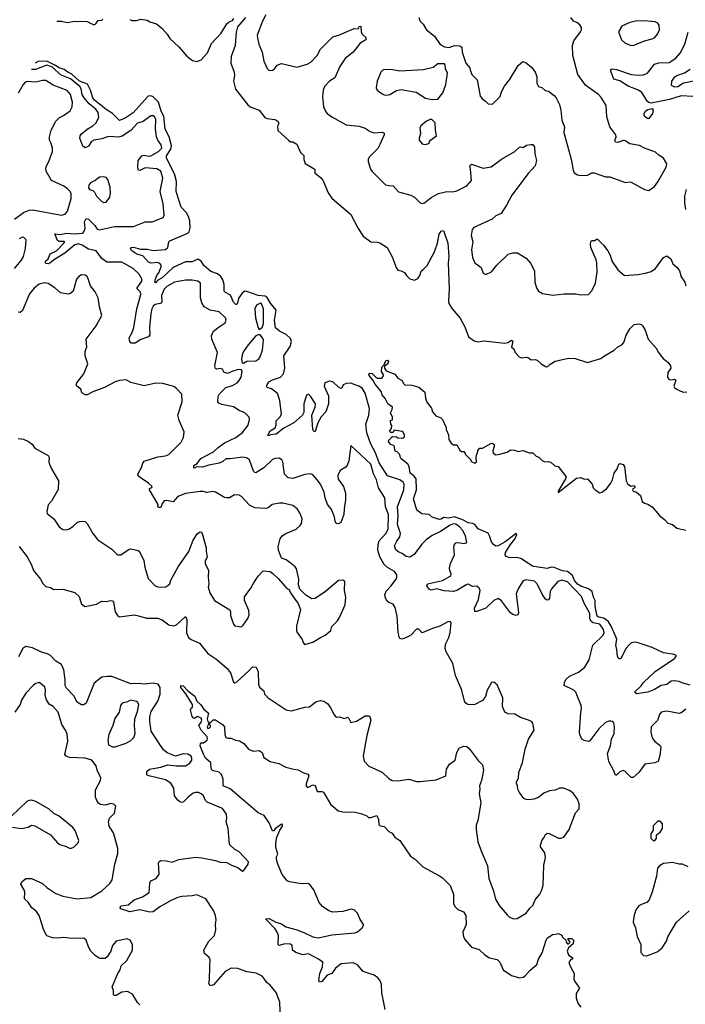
# Model space of a CAD drawing. Extents: x 2293878 to 2522763, y 823964 to 1006972.
# Tile 71 of 256: x 2304510 to 2310471, y 907350 to 916165. Entities that reach past the tile are written whole.
import ezdxf

# ---------------------------------------------------------------- set-up
doc = ezdxf.new("R2010")
doc.units = 0

msp = doc.modelspace()

# ---------------------------------------------------------------- linework, layer by layer
at = {"layer": '0CON20XD'}
for points in [[(2306531.4, 916185), (2306459.6, 916100.4), (2306447.2, 916052.8), (2306440, 915935), (2306404.4, 915834.4), (2306400.6, 915775), (2306430.9, 915695), (2306433.3, 915665), (2306424.5, 915614.5), (2306443.6, 915543.6), (2306552, 915402), (2306575.5, 915385.5), (2306655, 915353.8), (2306705, 915288.8), (2306725, 915280), (2306795, 915271.2), (2306822.5, 915255), (2306830, 915235), (2306818.3, 915211.7), (2306821.7, 915171.7), (2306915.9, 915085.9), (2306935, 915070), (2306955, 915072.5), (2306991.7, 915051.7), (2307023.8, 914975), (2307055, 914950), (2307053.9, 914913.9), (2307066.4, 914876.4), (2307152.5, 914825), (2307152.5, 914795), (2307205, 914751.2), (2307225, 914726.7), (2307273.6, 914613.6), (2307306.2, 914566.2), (2307475, 914421.2), (2307540, 914295), (2307586.4, 914226.4), (2307655, 914176.2), (2307715, 914173.3), (2307735, 914166.7), (2307800, 914125), (2307845, 914042.5), (2307880.8, 913945), (2307895, 913923.3), (2307927, 913917), (2307955, 913902.5), (2307973.6, 913873.6), (2308003.3, 913845), (2308045, 913832.5), (2308075, 913848.8), (2308094, 913875), (2308105, 913912.5), (2308122.7, 913927.3), (2308158.8, 913965), (2308225.7, 914085), (2308251.9, 914165), (2308266, 914245), (2308285, 914270), (2308306.1, 914276.1), (2308343.1, 914163.1), (2308354.4, 914045), (2308346.9, 913985), (2308356.2, 913755), (2308349.5, 913645), (2308353.3, 913625), (2308381.9, 913575), (2308455, 913492), (2308497.8, 913415), (2308530, 913325), (2308580.9, 913290.9), (2308615, 913282), (2308665, 913290), (2308855, 913268), (2308880, 913275), (2308915, 913295.8), (2308925.7, 913285.7), (2308913.8, 913233.8), (2308935, 913217.5), (2308947.5, 913185), (2308982.5, 913145), (2309005, 913136.7), (2309045, 913142), (2309067.1, 913137.1), (2309090.7, 913120.7), (2309125, 913123.3), (2309145, 913116.7), (2309180, 913085), (2309225, 913056.7), (2309240.7, 913059.3), (2309259.3, 913080.7), (2309305, 913106.7), (2309425, 913133.3), (2309485, 913132), (2309595, 913095.8), (2309715, 913130), (2309746.7, 913155), (2309834.1, 913205.9), (2309865, 913236.7), (2309902.5, 913255), (2309920, 913275), (2309940.5, 913339.5), (2309973.2, 913396.8), (2310013, 913437), (2310055, 913442.5), (2310075, 913436.7), (2310090.5, 913420.5), (2310111.2, 913385), (2310138.8, 913305), (2310212.3, 913222.3), (2310228.9, 913188.9), (2310272.5, 913132.5), (2310317.8, 913095), (2310337.8, 913065), (2310341.4, 913045), (2310313.1, 913005), (2310312.4, 912962.4), (2310325, 912944.4), (2310345, 912940.6), (2310375, 912946.2), (2310385, 912937.5), (2310368.8, 912885), (2310372.7, 912872.7), (2310389.5, 912859.5), (2310415, 912844), (2310455, 912831.2), (2310485, 912832.5)], [(2306715, 916207.1), (2306685, 916150), (2306638, 916025), (2306638.3, 916001.7), (2306653.1, 915945), (2306682.5, 915875), (2306695, 915792.5), (2306725, 915726.7), (2306745, 915710), (2306775, 915713.3), (2306792.5, 915725), (2306815, 915757.5), (2306855, 915773.3), (2306995, 915739.5), (2307085, 915765.5), (2307116.4, 915783.6), (2307174.3, 915845), (2307205, 915900), (2307315, 916012.2), (2307375, 916029.4), (2307505, 916086.7), (2307536.7, 916083.3), (2307548.3, 916091.7), (2307550, 916105), (2307566.1, 916106.1), (2307567.5, 916055), (2307577.5, 916035), (2307610, 916005), (2307608.8, 915985), (2307560, 915955), (2307496.2, 915875), (2307425, 915816.7), (2307375.8, 915745), (2307332.5, 915645), (2307285.8, 915615), (2307238.8, 915565), (2307227.7, 915535), (2307221.2, 915475), (2307230.8, 915385), (2307250.6, 915340.6), (2307265, 915324.2), (2307306, 915295), (2307435, 915223.8), (2307550.6, 915210.6), (2307605, 915192.5), (2307650, 915165), (2307685, 915151.8), (2307757.5, 915157.5), (2307775, 915150), (2307773.8, 915135), (2307721.4, 915015), (2307643, 914937), (2307630.8, 914915), (2307630.8, 914895), (2307652, 914825), (2307666.2, 914805), (2307785, 914687.5), (2307815, 914679.2), (2307855, 914677.5), (2307903.4, 914623.4), (2308014.2, 914594.2), (2308045.5, 914575.5), (2308096.1, 914526.1), (2308115, 914520), (2308135, 914524), (2308195, 914572), (2308261.7, 914608.3), (2308335, 914626.9), (2308385, 914624.4), (2308425, 914633.3), (2308515, 914676.9), (2308557.1, 914725), (2308546, 914825), (2308542.5, 914855), (2308555, 914870), (2308660, 914835), (2308731.7, 914848.3), (2308825, 914915.6), (2308944.3, 914985.7), (2308985, 915022.5), (2308995, 915027.5), (2309019.3, 915020.7), (2309048.3, 915041.7), (2309087, 915047), (2309105, 915047.5), (2309121.2, 915025), (2309123.8, 914965), (2309138.8, 914905), (2309126.2, 914855), (2309063.2, 914786.8), (2308915.8, 914595), (2308870.4, 914505), (2308820.2, 914429.8), (2308775, 914408.5), (2308739.8, 914380.2), (2308578, 914305), (2308562, 914285), (2308551.9, 914231.9), (2308569.2, 914175), (2308555.8, 914104.2), (2308564.3, 914034.3), (2308587.3, 913987.3), (2308642.5, 913945), (2308660, 913895), (2308685, 913883.3), (2308734.1, 913905.9), (2308782.4, 913967.6), (2308883.4, 914066.6), (2308925, 914077.5), (2308968.3, 914078.3), (2309045, 914030), (2309084, 913985), (2309119.2, 913915), (2309123.8, 913815), (2309136.7, 913765), (2309155, 913733.3), (2309192.4, 913712.4), (2309285, 913697.5), (2309385, 913710.6), (2309490.5, 913710.5), (2309535, 913700), (2309605, 913703.3), (2309635, 913736.7), (2309666.9, 913805), (2309682.5, 913905), (2309677.5, 913987.5), (2309671.9, 914015), (2309626, 914125), (2309622, 914158), (2309623.6, 914176.4), (2309631.7, 914188.3), (2309661.7, 914188.3), (2309675, 914200), (2309685, 914200), (2309737.4, 914147.4), (2309776.9, 914095), (2309795, 914061.2), (2309815, 914000), (2309865, 913924), (2309925, 913874.3), (2310045, 913882.5), (2310115.5, 913894.5), (2310165, 913910.6), (2310205, 913936), (2310275, 914036.2), (2310305, 914050), (2310341.2, 914025), (2310359.5, 913979.5), (2310397, 913947), (2310418.8, 913915), (2310432.3, 913862.3), (2310465.7, 913815.7), (2310475, 913782.5)], [(2308083.3, 916185), (2308092.5, 916155), (2308123.3, 916125), (2308153.3, 916075), (2308225.6, 916015.6), (2308275, 915942.5), (2308313, 915923), (2308355, 915916.7), (2308405, 915933.3), (2308451.7, 915931.7), (2308468.8, 915918.8), (2308473.8, 915875), (2308504.1, 915774.1), (2308542.5, 915735), (2308543.3, 915715), (2308560, 915675), (2308606, 915625), (2308635, 915480), (2308655, 915453.3), (2308679.3, 915439.3), (2308705, 915410), (2308745, 915407.5), (2308813, 915477), (2308825, 915517.5), (2308851.3, 915568.7), (2308897.1, 915625), (2308974.2, 915755.8), (2309015, 915790), (2309045, 915778), (2309096.2, 915736.2), (2309125.5, 915695.5), (2309140, 915655), (2309141.2, 915595), (2309155, 915567.5), (2309185, 915556.7), (2309215, 915530), (2309245, 915523.3), (2309295.4, 915485.4), (2309314.7, 915464.7), (2309342.9, 915405), (2309355.7, 915355.7), (2309363.8, 915265), (2309387.5, 915205), (2309382.5, 915155), (2309449.4, 914915), (2309467, 914817), (2309476, 914795), (2309505, 914774.2), (2309535, 914768.6), (2309595, 914772.5), (2309635, 914792.9), (2309655, 914794.4), (2309755, 914758), (2309768.3, 914758.3), (2309795, 914758), (2309935, 914706.7), (2309966.7, 914713.3), (2309985, 914710.8), (2310105, 914644.6), (2310144.3, 914635.7), (2310195, 914671.4), (2310226, 914714), (2310299.4, 914845), (2310303.8, 914875), (2310276.2, 914925), (2310232.6, 914952.6), (2310205, 914980), (2310105, 915014), (2310059.3, 915039.3), (2309975, 915052.5), (2309931.5, 915081.5), (2309915, 915082.5), (2309865, 915065.7), (2309845, 915066.7), (2309838.8, 915078.8), (2309850.5, 915115), (2309848.9, 915135), (2309793.5, 915205), (2309768.1, 915295), (2309762.5, 915395), (2309717.8, 915467.8), (2309693.4, 915493.4), (2309641.3, 915531.3), (2309577.9, 915577.9), (2309508, 915675), (2309464.2, 915845), (2309461.2, 915935), (2309473.6, 915976.4), (2309533.3, 916055), (2309542.5, 916075), (2309542.5, 916095), (2309525, 916120), (2309499.7, 916139.7), (2309470.8, 916150.8), (2309446.2, 916185)], [(2304843.6, 916152.5), (2304885, 916152.5), (2304935, 916140), (2305005, 916152.5), (2305025, 916147.5), (2305095, 916150), (2305115, 916147.5), (2305175, 916117.5), (2305193, 916127), (2305211.7, 916158.3), (2305245, 916160), (2305255, 916170)], [(2305495, 916167.5), (2305515, 916157.5), (2305555, 916156.7), (2305595, 916170), (2305651.7, 916161.7), (2305676.4, 916146.4), (2305735, 916126.2), (2305785.6, 916085.6), (2305831.2, 916035), (2305856, 915995), (2305938.9, 915918.9), (2306007.9, 915837.9), (2306058.8, 915798.8), (2306095, 915788.8), (2306135, 915803.8), (2306191.7, 915868.3), (2306228.3, 915951.7), (2306314.7, 916045.3), (2306365, 916126), (2306384.5, 916145.5), (2306415, 916158.8), (2306429.2, 916175)], [(2310005, 915934), (2310105.5, 915974.5), (2310175, 915991.9), (2310198, 916005), (2310220.8, 916035), (2310238.6, 916075), (2310236.2, 916115), (2310223.9, 916133.9), (2310200, 916145), (2310135, 916152.5), (2310035.9, 916154.1), (2309975, 916138.1), (2309903, 916107), (2309872.5, 916055), (2309898.8, 915985), (2309928.8, 915958.8), (2309977.7, 915937.7), (2310005, 915934)], [(2310537.5, 915477.5), (2310435, 915482.1), (2310330.5, 915449.5), (2310165, 915418.4), (2310145, 915422.3), (2310132.3, 915432.3), (2310082.7, 915512.7), (2310052.5, 915535), (2309958.5, 915568.5), (2309885, 915618.5), (2309831.8, 915631.8), (2309804.3, 915705), (2309805, 915717.5), (2309816, 915724), (2309855, 915719.6), (2309985, 915675.3), (2310055, 915667.3), (2310095, 915669.6), (2310133.3, 915686.7), (2310195, 915765.8), (2310235, 915778.1), (2310325, 915781.4), (2310385, 915820.8), (2310424.2, 915865), (2310465.4, 915944.6), (2310497, 916053)], [(2306296.5, 913413.5), (2306349.7, 913450.3), (2306358, 913475), (2306354, 913495), (2306295, 913550), (2306215, 913565.5), (2306163.3, 913593.3), (2306141.1, 913631.1), (2306129.6, 913675), (2306128, 913805), (2306104.4, 913824.4), (2306055, 913832.5), (2305995, 913831.5), (2305895, 913816.2), (2305828.1, 913775), (2305805, 913752.2), (2305779.3, 913695), (2305783.8, 913645), (2305779.5, 913630.5), (2305767.1, 913622.9), (2305722.5, 913615), (2305705, 913599.2), (2305692.6, 913575), (2305683.8, 913535), (2305672.5, 913405), (2305675.6, 913344.4), (2305664.3, 913325.7), (2305595, 913301.4), (2305545, 913269.1), (2305509.3, 913269.3), (2305497.8, 913285), (2305490.8, 913315), (2305517.5, 913365), (2305530.8, 913409.2), (2305558.9, 913575), (2305595.3, 913705), (2305591.8, 913725), (2305563.1, 913755), (2305561.1, 913765), (2305604.4, 913825), (2305602.5, 913845), (2305580.5, 913885), (2305525, 913938.2), (2305425, 913993.3), (2305290, 913995), (2305245, 914026.2), (2305195.4, 914095.4), (2305125, 914108.9), (2305069.5, 914145), (2305035, 914157), (2305005, 914148.4), (2304915.6, 914074.4), (2304821.5, 914018.5), (2304781.1, 913985), (2304765, 913978.4), (2304745, 913982), (2304738.9, 913995), (2304742.8, 914005), (2304765.3, 914024.7), (2304782.6, 914067.4), (2304838.7, 914095), (2304906.6, 914163.4), (2304913.3, 914175), (2304907.6, 914177.6), (2304865, 914178.4), (2304848.8, 914188.8), (2304825, 914248.8), (2304875, 914242.1), (2304925, 914252.2), (2305005, 914246.9), (2305075, 914254.7), (2305085.3, 914265), (2305097.1, 914295), (2305091.6, 914355), (2305105, 914384.3), (2305125, 914379.4), (2305183.4, 914323.4), (2305205, 914289.4), (2305223.8, 914283.8), (2305357.9, 914312.1), (2305528.3, 914311.7), (2305634.2, 914355.8), (2305695, 914355.8), (2305793.8, 914395), (2305802.9, 914415), (2305796.1, 914515), (2305767.2, 914625), (2305792.7, 914745), (2305775, 914808), (2305738.5, 914828.5), (2305635, 914839.1), (2305585, 914813.3), (2305575, 914816.2), (2305567.5, 914845), (2305571.2, 914905), (2305603, 914947), (2305625, 914951.8), (2305665, 914943.3), (2305685, 914946.7), (2305753.8, 914985), (2305782.3, 915015), (2305777.9, 915045), (2305745.7, 915085.7), (2305734.8, 915114.8), (2305725.7, 915185), (2305728.2, 915275), (2305717.7, 915295), (2305705, 915304.5), (2305685, 915302.9), (2305615, 915252.9), (2305565, 915236.9), (2305505, 915171.5), (2305429.1, 915120.8), (2305395, 915112.3), (2305305, 915118.9), (2305245, 915098), (2305174.7, 915085.3), (2305154.2, 915075), (2305125, 915033.8), (2305095, 915016.7), (2305075, 915032.5), (2305050, 915105), (2305051.4, 915125), (2305065, 915142), (2305114.4, 915185), (2305165.6, 915215), (2305191.5, 915238.5), (2305219.9, 915290.1), (2305214.1, 915335), (2305190.8, 915365), (2305131.5, 915411.5), (2305088.3, 915465), (2305071, 915495), (2305061.2, 915545), (2305047.3, 915565), (2304965, 915635.9), (2304875, 915669.6), (2304805, 915739.5), (2304752.5, 915757.5), (2304651.4, 915718.6), (2304614.7, 915717.9)], [(2310475, 909991.2), (2310438.3, 909961.7), (2310415.7, 909954.3), (2310305, 909974.3), (2310255.5, 909964.5), (2310239.2, 909945), (2310220.3, 909889.7), (2310166.2, 909835), (2310161.1, 909785), (2310174.6, 909735), (2310195, 909706.9), (2310245, 909666.2), (2310250, 909655), (2310242.3, 909577.7), (2310226.4, 909523.6), (2310198.3, 909511.7), (2310109.3, 909500.7), (2310055, 909423.8), (2310005, 909380), (2309985, 909380), (2309927.9, 909437.9), (2309915, 909442), (2309885, 909431.2), (2309855, 909400), (2309845, 909400), (2309830.7, 909440.7), (2309786, 909525), (2309772.5, 909595), (2309800, 909665), (2309809.2, 909725), (2309832.5, 909775), (2309837.1, 909835), (2309829.5, 909869.5), (2309820.7, 909880.7), (2309805, 909886.2), (2309785, 909886), (2309757.1, 909872.9), (2309696, 909815), (2309615, 909708.8), (2309605, 909704), (2309565, 909712), (2309545, 909723.8), (2309525.8, 909765), (2309523.1, 909785), (2309534.3, 909965), (2309542.3, 909997.7), (2309537.5, 910025), (2309499.3, 910120.7), (2309489.2, 910145), (2309472.6, 910162.6), (2309386.7, 910205), (2309389.2, 910235), (2309405, 910260), (2309435, 910288.6), (2309515, 910322.9), (2309572.4, 910367.6), (2309610.8, 910435), (2309644, 910565), (2309735.7, 910655), (2309742.9, 910675), (2309738.1, 910705), (2309705, 910754.4), (2309645, 910763.6), (2309626.4, 910776.4), (2309616.2, 910805), (2309615, 910850), (2309565, 910942), (2309541.7, 911001.7), (2309415, 911133.1), (2309365, 911145.9), (2309329.4, 911135), (2309271.7, 911068.3), (2309261.6, 911045), (2309253.4, 910986.6), (2309245, 910971.2), (2309235, 910968.8), (2309215, 910980.8), (2309186.3, 911026.3), (2309145, 911114.2), (2309118.8, 911138.8), (2309045, 911150.6), (2309019.1, 911140.9), (2308975.6, 911075), (2308955.6, 911025), (2308976.4, 910853.6), (2308972.1, 910837.9), (2308955, 910831.4), (2308925, 910840), (2308905.7, 910855), (2308825, 910960.6), (2308795, 910983.1), (2308755, 910965.6), (2308685, 910895.8), (2308605, 910865.8), (2308585, 910866.7), (2308582.7, 910895), (2308618.8, 910975), (2308634.2, 911054.2), (2308625.8, 911075.8), (2308605, 911092), (2308565, 911090), (2308525, 911111.2), (2308515, 911109.2), (2308425.2, 911054.8), (2308395, 911046.3), (2308312.3, 911052.3), (2308245, 911070.3), (2308195, 911057.7), (2308176.5, 911066.5), (2308156.7, 911095), (2308162.9, 911115), (2308296, 911144), (2308370.8, 911185), (2308374.3, 911205), (2308360.8, 911235), (2308359.4, 911255), (2308368.5, 911295), (2308402.5, 911375), (2308398.9, 911445), (2308403.7, 911466.3), (2308415, 911480), (2308434.6, 911485.4), (2308494.5, 911474.5), (2308514.3, 911485.7), (2308502.8, 911545), (2308475.3, 911595), (2308448.1, 911625), (2308415, 911647.3), (2308395, 911650.2), (2308365, 911640), (2308277.7, 911582.3), (2308203.5, 911546.5), (2308151.3, 911508.7), (2308110.6, 911469.4), (2308042.6, 911377.4), (2308005, 911353.1), (2307969.7, 911359.7), (2307935, 911384.4), (2307905, 911396.9), (2307879.7, 911419.7), (2307867.5, 911455), (2307888.5, 911495), (2307913.7, 911536.3), (2307920, 911565), (2307894.7, 911645), (2307899.7, 911725), (2307894, 911805), (2307948.8, 911955), (2307954.3, 912005), (2307944.1, 912025), (2307915, 912044), (2307805, 912080), (2307728.2, 912198.2), (2307696.7, 912286.7), (2307654.1, 912365), (2307617.5, 912465), (2307609.4, 912545), (2307636.8, 912625), (2307641.4, 912685), (2307605, 912821.4), (2307577.5, 912865), (2307546.7, 912885), (2307515, 912895.6), (2307475, 912911.6), (2307432.3, 912907.7), (2307407.5, 912895), (2307395, 912870), (2307385, 912864), (2307365, 912874.2), (2307315, 912922.2), (2307285, 912927.5), (2307244, 912915), (2307235.6, 912885), (2307275.9, 912795.9), (2307275.3, 912725), (2307250.4, 912655), (2307211.1, 912608.9), (2307178.9, 912555), (2307155, 912478.8), (2307145, 912476.7), (2307134.4, 912495), (2307126.7, 912623.3), (2307156.9, 912695), (2307159.5, 912725), (2307115.6, 912795), (2307095, 912811.4), (2307082.9, 912807.1), (2307068.5, 912775), (2307054.5, 912725), (2307053.3, 912646.7), (2307042.1, 912625), (2306964.8, 912555.2), (2306875, 912508.8), (2306805.6, 912455), (2306755, 912448), (2306745, 912441.2), (2306735, 912440), (2306732.5, 912445), (2306754.3, 912485), (2306798.7, 912511.3), (2306806.5, 912533.5), (2306806.2, 912573.8), (2306840.8, 912605), (2306855.7, 912634.3), (2306838.9, 912755), (2306818.3, 912818.3), (2306765, 912859.2), (2306725, 912873.3), (2306721.2, 912885), (2306728.8, 912905), (2306748, 912925), (2306775, 912941.5), (2306845, 912965.5), (2306873.5, 912995), (2306884.5, 913045), (2306874.4, 913155), (2306931.3, 913238.7), (2306943.2, 913285), (2306935, 913309.8), (2306895, 913346.4), (2306836.3, 913376.3), (2306802.2, 913405), (2306791.6, 913475), (2306807.8, 913565), (2306755, 913626.3), (2306726.8, 913676.8), (2306708.7, 913688.7), (2306645, 913695.2), (2306545, 913731.7), (2306525, 913733), (2306503.2, 913716.8), (2306472.6, 913675), (2306458.8, 913621.2), (2306455, 913614.2), (2306445, 913614.2), (2306425, 913636), (2306398.8, 913698.8), (2306353, 913723), (2306342.5, 913735), (2306339.8, 913795), (2306329.7, 913835), (2306312.8, 913865), (2306280.6, 913890.6), (2306220.8, 913910.8), (2306160.4, 913965), (2306135, 914002.3), (2306105, 914020.8), (2306055, 913998.1), (2305995, 913997.6), (2305883.6, 913946.4), (2305786.7, 913855), (2305748.3, 913831.7), (2305725, 913809.4), (2305719.4, 913815), (2305725, 913844.2), (2305738.2, 913875), (2305760.3, 913905), (2305781.3, 913965), (2305765, 913981.9), (2305745, 913990), (2305686, 913986), (2305665, 913992.9), (2305611.9, 914051.9), (2305559.2, 914065), (2305513.1, 914095), (2305502.5, 914115), (2305504.3, 914125.7), (2305525, 914127.3), (2305595, 914109.2), (2305655, 914110.8), (2305705, 914096.9), (2305815, 914106.2), (2305836.2, 914125), (2305845.6, 914175), (2305854.2, 914185), (2306015, 914253.3), (2306026.5, 914265), (2306037.9, 914302.1), (2306034.3, 914365), (2306022.8, 914402.8), (2306005, 914435.5), (2305955.8, 914485.8), (2305911.4, 914625), (2305913.5, 914715), (2305896, 914785), (2305824.6, 914925), (2305826.1, 914945), (2305864.8, 915005.2), (2305868.4, 915035), (2305848.8, 915115), (2305813.2, 915185), (2305800.2, 915300.2), (2305776.9, 915346.9), (2305752.6, 915425), (2305705, 915473.3), (2305685, 915483.5), (2305660.4, 915479.6), (2305525, 915332.1), (2305455, 915283.5), (2305405, 915262.9), (2305342.2, 915325), (2305285, 915359.5), (2305179.7, 915445), (2305165.8, 915465), (2305144.2, 915535), (2305116.4, 915586.4), (2305045.8, 915615), (2304977.6, 915677.6), (2304940.3, 915695), (2304908.6, 915718.6), (2304865, 915732.2), (2304831.6, 915755), (2304754.1, 915794.1), (2304675, 915791), (2304647.7, 915775.6)], [(2308205, 915448.8), (2308255, 915453.3), (2308299.7, 915510.3), (2308325.8, 915585), (2308342.5, 915685), (2308323.6, 915723.6), (2308321.7, 915761.7), (2308315, 915770), (2308255, 915770), (2308213.6, 915736.4), (2308125, 915714.2), (2307915, 915704.2), (2307835, 915717.5), (2307765, 915715.8), (2307743.8, 915695), (2307711.2, 915615), (2307703.8, 915555), (2307710, 915535), (2307755, 915500), (2307775, 915493.3), (2307795, 915490), (2307825, 915496), (2307885, 915532), (2307925, 915540), (2308060, 915515), (2308145, 915462), (2308205, 915448.8)], [(2310565, 915617.4), (2310454.1, 915595.9), (2310405, 915564.3), (2310378.3, 915561.7), (2310345.6, 915575.6), (2310350.7, 915615), (2310376.4, 915653.6), (2310395, 915665.3), (2310462.3, 915687.7), (2310515, 915720.3)], [(2304465, 914380), (2304545, 914439.2), (2304595, 914459.2), (2304625, 914463.2), (2304885, 914414.4), (2304916.2, 914425), (2304938.3, 914451.7), (2304971.1, 914565), (2304970.8, 914605), (2304960.8, 914625), (2304939.6, 914649.6), (2304904.6, 914674.6), (2304795, 914725.8), (2304747.3, 914807.3), (2304744.5, 914834.5), (2304749.5, 914855), (2304770.6, 914895), (2304804.3, 914985.7), (2304804.3, 915015), (2304793.1, 915055), (2304777.4, 915087.4), (2304777.3, 915115), (2304793.1, 915176.9), (2304834.1, 915255.9), (2304862.7, 915287.3), (2304903.5, 915306.5), (2304961.7, 915348.3), (2304981.2, 915385), (2304984.2, 915425), (2304965.9, 915494.1), (2304935, 915529.2), (2304809.1, 915579.1), (2304745, 915619.4), (2304715, 915620.5), (2304655, 915606.5), (2304577.6, 915612.4), (2304558.8, 915605), (2304540, 915585), (2304495, 915506.7)], [(2310135, 915277.1), (2310110, 915295), (2310102.2, 915305), (2310102.1, 915325), (2310114.3, 915345.7), (2310135, 915361.2), (2310175, 915370), (2310183.3, 915355), (2310177.7, 915325), (2310145, 915278.6), (2310135, 915277.1)], [(2308135, 915047.5), (2308165, 915052.5), (2308180, 915065), (2308180, 915075), (2308190, 915085), (2308242.5, 915125), (2308233.3, 915175), (2308231.7, 915241.7), (2308201.7, 915271.7), (2308185, 915272.5), (2308152.7, 915257.3), (2308102.5, 915215), (2308093.9, 915196.1), (2308100, 915145), (2308087.5, 915105), (2308087.5, 915085), (2308115, 915053.3), (2308135, 915047.5)], [(2305265, 914526.7), (2305285, 914531.2), (2305316, 914575), (2305323.3, 914615), (2305320, 914665), (2305300, 914735), (2305285, 914752.5), (2305265, 914758.8), (2305225, 914753.8), (2305185.8, 914724.2), (2305145, 914703.3), (2305128.3, 914681.7), (2305125, 914660), (2305134.4, 914644.4), (2305165, 914634), (2305180.9, 914620.9), (2305199.2, 914585), (2305245.9, 914535.9), (2305265, 914526.7)], [(2310473.9, 914463.9), (2310467.5, 914525), (2310467.5, 914585), (2310480, 914645)], [(2304465, 913937.5), (2304522.6, 914007.4), (2304544.4, 914045.6), (2304563.1, 914115), (2304568.1, 914195), (2304545, 914217.5), (2304525, 914215.8), (2304506.4, 914203.6)], [(2304495, 912415.7), (2304545, 912408.6), (2304589.6, 912389.6), (2304623.3, 912365), (2304645, 912330), (2304764.3, 912264.3), (2304774, 912245), (2304772, 912205), (2304777.5, 912185), (2304794.4, 912144.4), (2304858.6, 912035), (2304855, 911957.5), (2304796, 911855), (2304765, 911822.5), (2304753, 911763), (2304757.5, 911745), (2304816.6, 911696.6), (2304864, 911625), (2304895, 911601.2), (2304925, 911598), (2304955, 911607.5), (2304990.3, 911629.7), (2305025, 911663.8), (2305045, 911672), (2305075, 911676), (2305095, 911671.2), (2305115, 911653.3), (2305166, 911565), (2305208.8, 911508.8), (2305335.8, 911425.8), (2305385, 911372.5), (2305415, 911373.3), (2305481.7, 911418.3), (2305505, 911426.2), (2305572.3, 911412.3), (2305584.2, 911404.2), (2305622.3, 911322.3), (2305632.1, 911262.1), (2305660.5, 911160.5), (2305722.5, 911095), (2305747, 911087), (2305806.1, 911083.9), (2305825, 911090), (2305853.3, 911115), (2305864.3, 911145.7), (2305929.4, 911265), (2306024.2, 911405), (2306063.8, 911505), (2306102.5, 911565), (2306125, 911580), (2306135, 911576.7), (2306143.6, 911563.6), (2306180, 911435), (2306180, 911405), (2306187.5, 911355), (2306171.5, 911318.5), (2306170, 911295), (2306201.2, 911235), (2306197.5, 911175), (2306204, 911115), (2306198, 911085), (2306211.9, 911035), (2306255, 910964), (2306390.5, 910880.5), (2306398.8, 910865), (2306399.3, 910829.3), (2306408.8, 910795), (2306423.3, 910753.3), (2306437.5, 910737.5), (2306495, 910730), (2306512, 910745), (2306552.5, 910805), (2306564.2, 910835), (2306561.9, 910875), (2306524.3, 910964.3), (2306522.6, 910997.4), (2306580.8, 911075), (2306600, 911115), (2306645, 911182.5), (2306689.2, 911230.8), (2306754.5, 911224.5), (2306778, 911208), (2306828.9, 911158.9), (2306903, 911073), (2306923, 911063), (2306933.8, 911035), (2306984.1, 910964.1), (2307000, 910945), (2307023.3, 910885), (2306990, 910735), (2306988.8, 910695), (2306995, 910677.5), (2307040, 910615), (2307048.3, 910588.3), (2307061.7, 910571.7), (2307135, 910592), (2307202.5, 910635), (2307246.7, 910655), (2307279.5, 910680.5), (2307295, 910697.5), (2307306.4, 910733.6), (2307355, 910783.3), (2307375, 910813.3), (2307425.7, 910925), (2307430, 910995), (2307419.2, 911055), (2307422.5, 911135), (2307405, 911146.7), (2307365, 911143.3), (2307250, 911045), (2307157, 910983), (2307125, 910980), (2307072.1, 911012.1), (2307017.3, 911067.3), (2307006.2, 911105), (2307010, 911155), (2306988.7, 911248.7), (2306977, 911267), (2306932.9, 911302.9), (2306895, 911328), (2306854.2, 911344.2), (2306828, 911415), (2306825.8, 911444.2), (2306843.4, 911516.6), (2306862, 911545), (2306893.3, 911565), (2306985, 911604.2), (2307022, 911635), (2307032.5, 911655), (2307038.6, 911695), (2307022.9, 911745), (2306995, 911786), (2306955, 911814), (2306866.9, 911836.9), (2306837, 911837), (2306772.5, 911825), (2306734.4, 911795.6), (2306715, 911790), (2306615, 911795.6), (2306568.9, 911818.9), (2306495.4, 911895.4), (2306475, 911908), (2306435, 911911.2), (2306387.5, 911885), (2306362.7, 911882.7), (2306345, 911886), (2306265, 911933.8), (2306241.7, 911941.7), (2306185, 911933.3), (2306151.7, 911941.7), (2306125, 911940.8), (2305995, 911924.2), (2305925, 911896.7), (2305885, 911847.5), (2305825, 911860.8), (2305805, 911856.2), (2305783, 911827), (2305777.5, 911805), (2305765, 911793.3), (2305755, 911797.5), (2305747.5, 911805), (2305750, 911825), (2305673.8, 911955), (2305673.8, 911966.2), (2305693, 911977), (2305696.2, 911985), (2305665, 912015.6), (2305588, 912065), (2305571.2, 912081.2), (2305566.7, 912095), (2305601.2, 912155), (2305614.1, 912195.9), (2305625, 912211.2), (2305747.4, 912252.6), (2305815, 912258.9), (2305845, 912271.4), (2305956.4, 912383.6), (2305975.8, 912425), (2305982.5, 912475), (2305938, 912575), (2305926.2, 912625), (2305966, 912745), (2305961.7, 912811.7), (2305914.2, 912864.2), (2305891.2, 912881.2), (2305791.2, 912908.8), (2305729.3, 912910.7), (2305625, 912887.5), (2305506.1, 912916.1), (2305465, 912940), (2305405, 912933.8), (2305365, 912922), (2305268.9, 912871.1), (2305165.7, 912834.3), (2305115, 912806.2), (2305095, 912806.7), (2305075, 912817.5), (2305067.5, 912825), (2305058.3, 912858.3), (2305022.5, 912885), (2305017, 912897), (2305021.2, 912915), (2305083.8, 912995), (2305120, 913085), (2305096.7, 913155), (2305097, 913193), (2305110, 913235), (2305104.2, 913305), (2305195.8, 913425), (2305245.8, 913515), (2305224.1, 913594.1), (2305214, 913675), (2305187, 913727), (2305142.9, 913782.9), (2305124.4, 913844.4), (2305115.5, 913865.5), (2305095, 913878.1), (2305065, 913879.2), (2305038.8, 913865), (2305018.3, 913841.7), (2304990, 913735), (2304965, 913713.8), (2304945, 913708.8), (2304875, 913718), (2304825, 913764.4), (2304765, 913803.1), (2304732.4, 913807.6), (2304685, 913797.8), (2304639.3, 913760.7), (2304598.2, 913711.8), (2304535, 913560), (2304515, 913543.8), (2304497.3, 913547.3)], [(2306655, 913392.5), (2306680.3, 913409.7), (2306693.1, 913445), (2306692, 913575), (2306675, 913620), (2306666.7, 913626.7), (2306630.5, 913609.5), (2306616, 913575), (2306621.9, 913495), (2306646.1, 913406.1), (2306655, 913392.5)], [(2304505, 911448.8), (2304576.2, 911355), (2304616.2, 911285), (2304633.8, 911235), (2304697.3, 911157.3), (2304715.9, 911115.9), (2304745, 911091.2), (2304785, 911080), (2304815, 911062), (2304895, 911067.5), (2305005, 911035.6), (2305042, 911002), (2305065, 910933.3), (2305095, 910910), (2305197.3, 910932.7), (2305245, 910960), (2305285, 910956.7), (2305325.9, 910965.9), (2305340.8, 910960.8), (2305349.2, 910949.2), (2305364.3, 910865), (2305385, 910832), (2305405, 910818.6), (2305535, 910835.5), (2305575, 910829.1), (2305645.5, 910805.5), (2305745, 910807.5), (2305785, 910790.9), (2305845, 910747.5), (2305885, 910737.5), (2305915, 910748), (2305995, 910822.5), (2306008, 910795), (2306004.4, 910675), (2306021.4, 910635), (2306045, 910616.9), (2306121.7, 910581.7), (2306195, 910490), (2306276.1, 910436.1), (2306366.9, 910355), (2306396.7, 910316.7), (2306425, 910233.8), (2306435, 910226.2), (2306455, 910236), (2306560.8, 910335), (2306595, 910370), (2306627.7, 910367.7), (2306647.1, 910325), (2306650, 910215), (2306658.3, 910188.3), (2306696.2, 910155), (2306703.3, 910125), (2306735, 910092.5), (2306896.1, 909986.1), (2306943, 909977), (2307065, 910010.8), (2307105, 910012.5), (2307163.4, 910056.6), (2307205, 910071.2), (2307233.6, 910063.6), (2307269.5, 910039.5), (2307293.8, 910005), (2307325, 909940), (2307345, 909920), (2307375, 909922.5), (2307415, 909910), (2307451.7, 909921.7), (2307475, 909872.5), (2307525, 909886), (2307605, 909933.3), (2307633, 909933), (2307646.4, 909926.4), (2307656, 909895), (2307618.6, 909755), (2307585.9, 909574.1), (2307595.6, 909525.6), (2307637, 909483), (2307755, 909428.1), (2307815, 909370.8), (2307845, 909352.9), (2307895, 909350.8), (2307994.1, 909365.9), (2308065, 909345.5), (2308095, 909343.6), (2308239.3, 909360.7), (2308326.7, 909395), (2308331.2, 909455), (2308360.5, 909499.5), (2308410, 909535), (2308426.1, 909603.9), (2308445, 909642.5), (2308485, 909660), (2308515, 909656.7), (2308535, 909640), (2308615, 909532.5), (2308653.3, 909495), (2308664, 909445), (2308646.2, 909355), (2308628.6, 909305), (2308630.8, 909275), (2308624.3, 909235), (2308639.4, 909155), (2308613.8, 908996.2), (2308596.7, 908955), (2308596.7, 908915), (2308614.2, 908805), (2308641.4, 908725), (2308699.8, 908589.8), (2308710, 908475), (2308753.6, 908365), (2308770.7, 908290.7), (2308804.4, 908234.4), (2308875, 908150), (2308895, 908131.2), (2308935, 908114), (2308965, 908118.8), (2309045, 908166.7), (2309079.1, 908210.9), (2309106.3, 908233.7), (2309125.7, 908285), (2309167.1, 908335), (2309182.8, 908367.2), (2309196.7, 908415), (2309204.4, 908595), (2309218.8, 908665), (2309213.3, 908705), (2309175, 908760), (2309172.5, 908775), (2309188.3, 908821.7), (2309206.1, 908843.9), (2309215, 908867.5), (2309235, 908881.2), (2309250.7, 908879.3), (2309335, 908836.7), (2309355, 908836.7), (2309383, 908847), (2309431.2, 908915), (2309486.4, 909063.6), (2309519.4, 909100.6), (2309520.8, 909145), (2309506, 909185), (2309465, 909241.2), (2309435, 909263.8), (2309380, 909285), (2309345, 909284), (2309305, 909268), (2309255, 909260), (2309205, 909238.8), (2309155, 909202), (2309115, 909186.7), (2309068.3, 909181.7), (2309045, 909182.5), (2309025, 909192), (2308985.7, 909245), (2308970.8, 909275), (2308968.8, 909305), (2308956.7, 909335), (2308976.7, 909375), (2308980, 909425), (2309014.1, 909515.9), (2309037.8, 909635), (2309065.8, 909725), (2309116.7, 909805), (2309106.1, 909866.1), (2309092.3, 909882.3), (2309065, 909894.3), (2308995, 909917.1), (2308945, 909947.5), (2308885, 909950), (2308854.1, 909964.1), (2308832.5, 910015), (2308837.5, 910095), (2308785, 910210), (2308755, 910232.5), (2308735, 910230), (2308696.4, 910163.6), (2308682, 910105), (2308655, 910070.8), (2308585, 910033.1), (2308545, 910030.8), (2308522.5, 910035), (2308505.8, 910045.8), (2308494.4, 910064.4), (2308470.9, 910160.9), (2308413.8, 910295), (2308389.7, 910399.7), (2308330, 910505), (2308319.4, 910535), (2308324.4, 910575), (2308353.3, 910635), (2308365, 910677.5), (2308373.8, 910765), (2308365, 910776), (2308345, 910774.2), (2308273.3, 910736.7), (2308205.3, 910714.7), (2308115, 910676.7), (2308085, 910707.5), (2308065, 910707.5), (2308012.5, 910655), (2307985, 910638.6), (2307935, 910620), (2307915, 910623.8), (2307907.7, 910637.7), (2307899.2, 910685), (2307891.4, 910825), (2307872.3, 910902.3), (2307855, 910931.2), (2307815.7, 910945.7), (2307799.5, 910959.5), (2307785.8, 910985.8), (2307781.4, 911015), (2307792.1, 911047.9), (2307835, 911092), (2307880, 911155), (2307888.6, 911175), (2307886.9, 911195), (2307866, 911225), (2307805, 911259.6), (2307775, 911287.5), (2307735.2, 911355.2), (2307718.4, 911415), (2307721.1, 911465), (2307730.4, 911499.6), (2307790, 911565), (2307808.3, 911605), (2307814, 911734), (2307785.3, 911805), (2307781.1, 911885), (2307723.4, 911973.4), (2307705, 912044), (2307679.8, 912099.8), (2307655, 912186.7), (2307475, 912352.5), (2307457.8, 912215), (2307441.4, 912175), (2307430.3, 912159.7), (2307381.3, 912128.7), (2307359.2, 912085), (2307362.4, 912052.4), (2307409.2, 911985), (2307426.9, 911925), (2307426.9, 911865), (2307414.4, 911785), (2307413.1, 911735), (2307385, 911663.8), (2307365, 911651.2), (2307343.3, 911655), (2307334.4, 911674.4), (2307328.6, 911715), (2307298.1, 911785), (2307265.7, 911825.7), (2307244.3, 911885), (2307235.5, 911935), (2307203.8, 912005), (2307175, 912046.7), (2307135, 912090), (2307115, 912098.6), (2307065, 912092.9), (2306955, 912055.7), (2306913.8, 912063.8), (2306880, 912095), (2306865.7, 912205.7), (2306856.2, 912225), (2306835, 912238), (2306795, 912235.8), (2306775, 912225.8), (2306696.1, 912153.9), (2306625, 912108), (2306615, 912110), (2306605, 912123.3), (2306568.6, 912225), (2306542.2, 912242.2), (2306505, 912249.1), (2306395, 912232.5), (2306356.4, 912233.6), (2306330.5, 912209.5), (2306295.2, 912194.8), (2306205, 912177.9), (2306147.5, 912157.5), (2306097.5, 912162.5), (2306075, 912150), (2306068.3, 912158.3), (2306070, 912175), (2306099.5, 912190.5), (2306131.5, 912235), (2306245, 912296.9), (2306286.2, 912335), (2306345, 912377.8), (2306445, 912425.4), (2306505, 912470), (2306555.7, 912535), (2306569.2, 912585), (2306563.8, 912605), (2306525, 912645.8), (2306475.5, 912665.5), (2306425, 912700), (2306319.7, 912719.7), (2306292.9, 912732.9), (2306283.3, 912745), (2306287.3, 912792.7), (2306298.8, 912815), (2306355, 912872), (2306415, 912890), (2306456.7, 912915), (2306476.7, 912935), (2306493.3, 912965), (2306502.5, 913015), (2306495, 913030), (2306467, 913033), (2306410, 913015), (2306375, 912996.7), (2306340, 913005), (2306325, 913036.7), (2306305, 913041.2), (2306275, 913036.2), (2306263, 913043), (2306258.6, 913065), (2306282.2, 913185), (2306231.9, 913305), (2306227.8, 913335), (2306245, 913375.8), (2306296.5, 913413.5)], [(2306515, 913090), (2306543.9, 913106.1), (2306625, 913111.2), (2306651.2, 913128.8), (2306665, 913146.7), (2306684.3, 913205), (2306693.8, 913295), (2306685, 913317.5), (2306665, 913342.5), (2306645, 913343.3), (2306625, 913333.3), (2306556, 913255), (2306514, 913195), (2306502, 913165), (2306496.7, 913125), (2306501.7, 913091.7), (2306515, 913090)], [(2310095, 910230), (2310201.7, 910328.3), (2310372.5, 910445), (2310390, 910465), (2310387.5, 910475), (2310355.8, 910485.8), (2310275, 910495.3), (2310175, 910544.7), (2310038.5, 910588.5), (2310015, 910590.6), (2309985.8, 910585), (2309972.7, 910575), (2309936.9, 910535), (2309895, 910450), (2309885, 910441.9), (2309875, 910443.1), (2309862.5, 910465), (2309858.4, 910525), (2309847.8, 910565), (2309857.1, 910615), (2309851.9, 910635), (2309806.6, 910736.6), (2309778.7, 910778.7), (2309737.7, 910807.7), (2309694.9, 910814.9), (2309680.3, 910825), (2309664.7, 910915), (2309664.1, 910965), (2309649.7, 910995), (2309637, 911045), (2309605, 911070.3), (2309535, 911093.7), (2309505, 911112.6), (2309477.4, 911145), (2309460.1, 911190.1), (2309415, 911224.4), (2309371.8, 911231.8), (2309295, 911261.9), (2309268, 911262), (2309235, 911252.2), (2309115, 911268.8), (2309095, 911275.5), (2309005, 911338.6), (2308965, 911348.9), (2308895, 911345.6), (2308865, 911358.8), (2308856.2, 911375), (2308861.9, 911395), (2308904.8, 911465.2), (2308945.5, 911515), (2308962, 911555), (2308955, 911563.8), (2308858.8, 911491.2), (2308795, 911454.5), (2308775, 911452.5), (2308753.3, 911465), (2308735, 911491.2), (2308718.2, 911545), (2308705, 911566.9), (2308615, 911607.7), (2308585, 911646.7), (2308567.5, 911655), (2308525, 911661.2), (2308484.8, 911684.8), (2308405, 911713.8), (2308352.1, 911702.1), (2308305, 911706.9), (2308285, 911693.6), (2308265, 911691.5), (2308205, 911712.5), (2308175.8, 911735.8), (2308110.5, 911740.5), (2308067.5, 911775), (2308038, 911875), (2308062.9, 911955), (2308061.1, 912055), (2308040.7, 912080.7), (2308006.7, 912105), (2307997.5, 912165), (2307986.4, 912186.4), (2307922.5, 912235), (2307910, 912275), (2307890, 912295), (2307871.7, 912301.7), (2307865, 912350), (2307833, 912363), (2307812.5, 912385), (2307815, 912400), (2307848.3, 912431.7), (2307885, 912430), (2307895, 912420), (2307941.7, 912418.3), (2307955, 912430), (2307956.2, 912446.2), (2307945, 912472.5), (2307935, 912476.7), (2307865, 912490), (2307855, 912470), (2307835, 912470), (2307821.7, 912481.7), (2307840, 912505), (2307841.7, 912531.7), (2307833, 912543), (2307830, 912575), (2307848.3, 912581.7), (2307850, 912605), (2307830, 912645), (2307846.7, 912675), (2307850, 912695), (2307807, 912727), (2307783.6, 912773.6), (2307757.5, 912805), (2307746.1, 912836.1), (2307692.1, 912902.1), (2307676.2, 912935), (2307640.3, 912980.3), (2307636.7, 912995), (2307645, 913001.2), (2307667.8, 912997.8), (2307695, 912966.7), (2307714.2, 912954.2), (2307753.6, 912956.4), (2307765, 912970), (2307766.7, 912985), (2307751.2, 913015), (2307752.5, 913055), (2307778.3, 913081.7), (2307790, 913115), (2307805, 913117.5), (2307812.5, 913105), (2307807.5, 913085), (2307776.7, 913063.3), (2307776.2, 913045), (2307791.1, 913021.1), (2307869.8, 912989.8), (2307896.7, 912955), (2307935.9, 912935.9), (2307945, 912910), (2307960, 912895), (2308023, 912893), (2308083.9, 912873.9), (2308138.8, 912828.8), (2308143.8, 912775), (2308155, 912740), (2308198.3, 912688.3), (2308207.5, 912655), (2308237, 912617), (2308280.7, 912600.7), (2308297.5, 912585), (2308330, 912515), (2308330, 912495), (2308349.3, 912449.3), (2308353.3, 912405), (2308375, 912372.5), (2308395, 912357.5), (2308425, 912360), (2308451.7, 912311.7), (2308465, 912300), (2308488.3, 912298.3), (2308500, 912285), (2308500, 912275), (2308550, 912225), (2308550, 912215), (2308560, 912205), (2308585, 912193.3), (2308600, 912205), (2308597.5, 912245), (2308603, 912277), (2308610, 912285), (2308613, 912307), (2308631.7, 912328.3), (2308655, 912327.5), (2308728.3, 912371.7), (2308745, 912372.5), (2308758.3, 912361.7), (2308760, 912345), (2308747.5, 912305), (2308750, 912285), (2308775, 912270), (2308810, 912275), (2308875, 912292.5), (2308905, 912312.5), (2308941.7, 912311.7), (2308975, 912300), (2309015, 912306.7), (2309075, 912286.7), (2309105, 912287.5), (2309135, 912257.5), (2309158.8, 912248.8), (2309192.5, 912215), (2309215, 912206.2), (2309245, 912210), (2309265, 912203.3), (2309301.7, 912171.7), (2309333.6, 912163.6), (2309402.5, 912072.5), (2309398.8, 912055), (2309332, 911945), (2309333.3, 911933.3), (2309495, 912058.8), (2309535, 912067.5), (2309565, 912052.5), (2309595, 912053.3), (2309636.2, 912005), (2309646.7, 911975), (2309663.3, 911955), (2309705, 911930), (2309723.9, 911936.1), (2309765, 911964), (2309804.2, 912015), (2309819.2, 912045), (2309833.8, 912105), (2309860, 912145), (2309873.9, 912186.1), (2309885, 912192.5), (2309915, 912182.5), (2309927.5, 912165), (2309942.5, 912035), (2309955.8, 912005.8), (2309985, 911990), (2310010, 911995), (2310020, 911985), (2310017.5, 911975), (2310000, 911965), (2309997.5, 911955), (2310005, 911943.3), (2310035, 911936.2), (2310068, 911905), (2310085, 911852), (2310105, 911836), (2310135, 911826), (2310172.4, 911802.4), (2310238.8, 911725), (2310287.7, 911687.7), (2310315, 911657.5), (2310356.1, 911646.1), (2310395, 911613.3), (2310475, 911593.3)], [(2305610.7, 908310.7), (2305669.7, 908350.3), (2305676, 908435), (2305684.4, 908455.6), (2305733.3, 908475), (2305760, 908515), (2305754, 908616), (2305760.5, 908629.5), (2305773, 908637), (2305824.4, 908634.4), (2305875, 908623.1), (2305935, 908645.6), (2306085, 908666.2), (2306141.7, 908661.7), (2306265, 908637.5), (2306305, 908621.1), (2306365, 908618.6), (2306406.7, 908595), (2306464.3, 908574.3), (2306505, 908541.2), (2306515, 908544), (2306557.5, 908605), (2306558.8, 908625), (2306474.2, 908714.2), (2306435.7, 908735.7), (2306390, 908780), (2306378.1, 908925), (2306359.2, 908985), (2306364.1, 909015.9), (2306360.9, 909050.9), (2306325, 909103.8), (2306190, 909160), (2306175, 909173.3), (2306156.2, 909216.2), (2306135.4, 909235.4), (2306112.5, 909245), (2306085, 909245.6), (2306065, 909238.9), (2306019.4, 909205), (2305977.3, 909162.7), (2305965, 909157.5), (2305945, 909163.3), (2305925, 909176.7), (2305896.6, 909216.6), (2305890, 909285), (2305865, 909330.6), (2305815, 909360.8), (2305667.5, 909395), (2305650, 909405), (2305648.8, 909435), (2305673.6, 909456.4), (2305775, 909473.3), (2305835.9, 909494.1), (2305915, 909484), (2305995, 909483.8), (2306035, 909508.8), (2306050.8, 909535), (2306052.9, 909555), (2306045, 909572), (2306015, 909590), (2305975, 909593.1), (2305905, 909570), (2305829.8, 909599.8), (2305798.2, 909628.2), (2305759.1, 909685), (2305688.7, 909795), (2305674.1, 909885), (2305675.8, 909925), (2305687.6, 909972.4), (2305746.6, 910063.4), (2305768.8, 910125), (2305767.1, 910185), (2305751.4, 910215), (2305704.1, 910224.1), (2305625, 910215.7), (2305573.4, 910223.4), (2305505, 910218.2), (2305335, 910283.6), (2305295, 910286.1), (2305245, 910278.9), (2305176.9, 910225), (2305106.2, 910045), (2305085, 910031.2), (2305065, 910030), (2305025, 910054), (2304995, 910111.2), (2304930.3, 910180.3), (2304918.6, 910205), (2304916.4, 910256.4), (2304906.4, 910345), (2304885, 910393.1), (2304832.6, 910422.6), (2304785, 910471.5), (2304758.1, 910488.1), (2304705, 910503.7), (2304625, 910542.7), (2304565, 910551.8), (2304537.1, 910535), (2304500.3, 910459.7)], [(2305586, 907346), (2305565, 907367.5), (2305519.5, 907439.5), (2305475, 907464), (2305425, 907458.1), (2305375, 907427.5), (2305358, 907428), (2305351.2, 907435), (2305348.8, 907475), (2305338.8, 907505), (2305390, 907625), (2305410.9, 907659.1), (2305417.5, 907695), (2305468.8, 907741.2), (2305520, 907835), (2305520, 907885), (2305500, 907925), (2305473, 907937), (2305374.3, 907915.7), (2305340, 907875), (2305325.6, 907824.4), (2305294, 907775), (2305275, 907759.2), (2305235, 907760.8), (2305215, 907765.8), (2305185, 907785.8), (2305148, 907825), (2305125, 907863.3), (2305104, 907925), (2305085, 907942.5), (2304975, 907938.9), (2304905, 907948.8), (2304845, 907941.4), (2304805, 907944.3), (2304753.4, 907963.4), (2304727.1, 908015), (2304683.3, 908145), (2304659.5, 908179.5), (2304618.8, 908215), (2304585, 908263.8), (2304554, 908295), (2304556, 908355), (2304551.2, 908375), (2304520, 908425), (2304530, 908445), (2304565, 908476.2), (2304615, 908476.2), (2304715, 908430.8), (2304754.6, 908394.6), (2304832.6, 908342.6), (2304895, 908317.1), (2305025, 908295.6), (2305146.7, 908305), (2305245.5, 908364.5), (2305318, 908432), (2305337.8, 908465), (2305361.1, 908605), (2305389.7, 908700.3), (2305388.9, 908745), (2305362.7, 908842.7), (2305350, 908885), (2305312.5, 908945), (2305306, 908984), (2305313.3, 909015), (2305357.7, 909062.3), (2305370, 909125), (2305351.7, 909141.7), (2305326.2, 909146.2), (2305275, 909133.3), (2305235, 909140), (2305215, 909150), (2305200, 909175), (2305189.2, 909205), (2305189.7, 909270.3), (2305234.2, 909355), (2305237.3, 909377.3), (2305204.2, 909445), (2305193.8, 909485), (2305156.7, 909535), (2305095, 909554.3), (2304955, 909560), (2304925, 909571.2), (2304913.3, 909585), (2304940, 909705), (2304935, 909767.5), (2304920, 909805), (2304888.5, 909855), (2304854.5, 909965), (2304808.6, 910015), (2304775, 910037.1), (2304751.1, 910075), (2304739.4, 910115), (2304740.8, 910165), (2304735, 910193.3), (2304685, 910230), (2304655, 910222), (2304635, 910208), (2304565, 910136), (2304526.6, 910073.4), (2304513.5, 910035), (2304465.7, 909965)], [(2307783.7, 907303.7), (2307754, 907454), (2307750.2, 907530.2), (2307736.4, 907565), (2307718, 907588), (2307685, 907610.9), (2307586.7, 907645), (2307535, 907703.1), (2307495, 907721.1), (2307388.3, 907711.7), (2307337.5, 907675), (2307305, 907626), (2307265, 907610.6), (2307216.7, 907555), (2307195, 907549.2), (2307188.1, 907565), (2307196.4, 907625), (2307223.1, 907685), (2307225, 907726), (2307185, 907755.4), (2307095, 907800.4), (2307045, 907793.1), (2306982.4, 907812.4), (2306953.8, 907835), (2306951.2, 907875), (2306935, 907888.8), (2306885, 907890), (2306832.5, 907875), (2306823.3, 907885), (2306828.9, 907965), (2306816.7, 907996.7), (2306797.1, 908027.1), (2306710, 908115), (2306745, 908118), (2306805, 908086.2), (2306855, 908069.2), (2306892.7, 908042.7), (2306995, 908015.4), (2307060.8, 907990.8), (2307135, 907952.7), (2307186.2, 907943.8), (2307305, 907972.1), (2307515, 907990.8), (2307535, 907999.6), (2307575.7, 908034.3), (2307590, 908055), (2307589.6, 908065), (2307558.1, 908108.1), (2307535.8, 908165.8), (2307505, 908195.8), (2307475, 908202.4), (2307405, 908181.5), (2307315, 908175.8), (2307277.1, 908187.1), (2307221.9, 908225), (2307192.3, 908262.3), (2307145, 908374), (2307105.7, 908425.7), (2307085, 908431.4), (2307035, 908427.1), (2306927, 908447), (2306905, 908456.2), (2306862, 908512), (2306821.2, 908605), (2306810.2, 908650.2), (2306810.4, 908669.6), (2306820.8, 908695), (2306803.1, 908755), (2306804.3, 908795), (2306814.1, 908845.9), (2306840.8, 908909.2), (2306865, 908944), (2306865, 908960), (2306855, 908962), (2306798.6, 908921.4), (2306785, 908904), (2306775, 908903.3), (2306744.7, 908975), (2306699, 909039), (2306644.5, 909064.5), (2306395, 909278), (2306332.9, 909305), (2306331.3, 909365), (2306317.3, 909407.3), (2306295, 909429.4), (2306235, 909443.3), (2306224.3, 909465), (2306221.2, 909511.2), (2306175, 909554), (2306155, 909590), (2306127.5, 909665), (2306128.3, 909681.7), (2306135, 909690), (2306155, 909690), (2306187.5, 909715), (2306193.3, 909726.7), (2306187.5, 909745), (2306134.4, 909804.4), (2306113.3, 909845), (2306136.7, 909875), (2306140, 909895), (2306135, 909912.5), (2306103.3, 909926.7), (2306075, 909910), (2306065, 909913.3), (2306055, 909927.5), (2306038.8, 909985), (2306045, 910000), (2306058.8, 910011.2), (2306057.5, 910035), (2305998.8, 910128.8), (2305954.3, 910185), (2305952.5, 910205), (2305975, 910200), (2306016.2, 910155), (2306078.6, 910108.6), (2306095.7, 910065), (2306131.1, 910031.1), (2306155, 909996.2), (2306200, 909955), (2306190, 909905), (2306195, 909882.5), (2306202.5, 909875), (2306201.7, 909858.3), (2306190, 909835), (2306195, 909820), (2306208.3, 909821.7), (2306220, 909835), (2306220, 909845), (2306210, 909855), (2306211.7, 909868.3), (2306243, 909897), (2306265, 909896), (2306326.7, 909855), (2306343.3, 909835), (2306347.5, 909765), (2306355, 909740), (2306375, 909732.5), (2306405, 909732.5), (2306443.6, 909713.6), (2306477.7, 909707.7), (2306516.1, 909686.1), (2306560, 909635), (2306585, 909622.5), (2306605, 909617.5), (2306655, 909622.5), (2306680, 909605), (2306695, 909560), (2306754.1, 909524.1), (2306830, 909505), (2306894.1, 909474.1), (2306963.6, 909453.6), (2307005, 909450), (2307046.1, 909426.1), (2307091.7, 909411.7), (2307098, 909395), (2307076.2, 909325), (2307076.7, 909305), (2307083.6, 909293.6), (2307095, 909293.8), (2307135, 909313.8), (2307155, 909307.5), (2307174, 909254), (2307215, 909256.2), (2307229.5, 909249.5), (2307292.9, 909142.9), (2307362.3, 909082.3), (2307405, 909074), (2307515, 909068.8), (2307575, 909056), (2307618.3, 909038.3), (2307635, 909022.5), (2307655, 909022.5), (2307708.8, 909038.8), (2307722.5, 909005), (2307725, 908960), (2307738.3, 908948.3), (2307775, 908942.5), (2307816.1, 908896.1), (2307845, 908883.3), (2307870, 908845), (2307913.3, 908815), (2308010, 908675), (2308054, 908645), (2308119.3, 908579.3), (2308269.3, 908499.3), (2308295, 908482.5), (2308365, 908412.5), (2308394.3, 908335), (2308396.1, 908253.9), (2308405.8, 908225), (2308435, 908198.6), (2308485, 908177.5), (2308505.8, 908145), (2308508.8, 908065), (2308478.6, 907995), (2308485.6, 907955), (2308498.6, 907928.6), (2308555, 907862), (2308625, 907840), (2308675, 907793.3), (2308716.1, 907766.1), (2308785, 907752.5), (2308808.3, 907728.3), (2308838.8, 907658.8), (2308915, 907607.1), (2308985, 907585.8), (2309017.3, 907592.7), (2309035, 907603.3), (2309080, 907655), (2309140.8, 907705), (2309155, 907753.3), (2309188.7, 907811.3), (2309224, 907925), (2309235, 907943.3), (2309282.5, 907975), (2309325, 907981.2)], [(2310515, 910205.9), (2310447.5, 910225), (2310415, 910241.3), (2310375, 910247.3), (2310345, 910242.5), (2310306.3, 910213.7), (2310255, 910205.5), (2310195, 910167.9), (2310135, 910142.9), (2310035, 910128.8), (2310016.7, 910145), (2310075, 910200), (2310095, 910230)], [(2305365, 909653.8), (2305462.7, 909687.3), (2305505, 909711.2), (2305532.7, 909737.3), (2305544.3, 909775), (2305538.1, 909845), (2305541.4, 909905), (2305565, 909972.5), (2305577.5, 910035), (2305566.2, 910055), (2305555, 910061.2), (2305505, 910073.8), (2305495, 910071.2), (2305475, 910056.7), (2305427.5, 910045), (2305413.8, 910025), (2305400, 909965), (2305362.4, 909907.6), (2305343.8, 909845), (2305308.8, 909765), (2305298.8, 909715), (2305305, 909672.5), (2305340, 909655), (2305365, 909653.8)], [(2304445, 908936.2), (2304525, 908922.5), (2304585, 908936.7), (2304615, 908953.3), (2304645, 908948), (2304785, 908866.7), (2304847.5, 908795), (2304869.3, 908779.3), (2304925, 908763.3), (2304955, 908746.7), (2304975, 908746.7), (2304993.6, 908756.4), (2305032.5, 908795), (2305038.8, 908815), (2305006.2, 908905), (2304985, 908933.3), (2304865, 909033.3), (2304815, 909058.8), (2304775, 909095.8), (2304655, 909165.8), (2304615, 909176.2), (2304595, 909176), (2304575, 909166.2), (2304437.5, 909035)], [(2310195, 908813.3), (2310212.5, 908835), (2310211.7, 908868.3), (2310245, 908890), (2310266.7, 908925), (2310267.5, 908965), (2310245, 908990), (2310225, 908990), (2310183, 908947), (2310181.7, 908908.3), (2310163.3, 908875), (2310163, 908837), (2310182.5, 908815), (2310195, 908813.3)], [(2310495, 908581.5), (2310445, 908605.5), (2310415, 908603.5), (2310355, 908619.4), (2310275, 908610.6), (2310239.7, 908590.3), (2310222.7, 908567.3), (2310214.1, 908495.9), (2310174.2, 908355), (2310146, 908285), (2310125, 908262), (2310084.2, 908245.8), (2310055, 908232), (2310027.5, 908195), (2310010, 908135), (2310004.2, 908084.2), (2310024, 908035), (2310038.3, 907958.3), (2310073.8, 907885), (2310073.8, 907815), (2310097.3, 907787.3), (2310125, 907784.2)], [(2306846, 907205), (2306840.3, 907370.3), (2306808, 907455), (2306752.1, 907522.1), (2306724, 907545), (2306696.2, 907585), (2306680.5, 907600.5), (2306628.8, 907628.8), (2306545, 907640), (2306465, 907670.5), (2306405, 907673.1), (2306350, 907645), (2306246.4, 907523.6), (2306215, 907516.2), (2306204.2, 907535), (2306210.9, 907569.1), (2306212.1, 907687.9), (2306217, 907747), (2306207.9, 907767.9), (2306165.6, 907805.6), (2306159.5, 907835), (2306204.5, 907915), (2306253.8, 907965), (2306266.4, 908016.4), (2306262.5, 908065), (2306270, 908105), (2306264.2, 908145), (2306245, 908190), (2306176.2, 908295), (2306095, 908329.2), (2306055, 908320), (2305965, 908315.8), (2305923.6, 908306.4), (2305855, 908274.6), (2305766.2, 908223.8), (2305705, 908177.5), (2305675, 908175.7), (2305585, 908194.5), (2305495, 908176.9), (2305416.2, 908205), (2305410.8, 908215), (2305417.1, 908232.9), (2305480.9, 908239.1), (2305535, 908285.5), (2305610.7, 908310.7)], [(2310125, 907784.2), (2310219.7, 907820.3), (2310263.3, 907855), (2310301.2, 907915), (2310312.9, 907955), (2310392.5, 908085), (2310504.1, 908185.9)], [(2309325, 907981.2), (2309335, 907983.3), (2309365, 907970), (2309371.7, 907951.7), (2309400, 907925), (2309402.5, 907905), (2309415, 907890), (2309425, 907890), (2309440, 907905), (2309420, 907935), (2309425, 907940), (2309455, 907940), (2309470, 907925), (2309465, 907890), (2309423.6, 907856.4), (2309412.5, 907825), (2309425, 907792.5), (2309460, 907765), (2309460, 907755), (2309445, 907750), (2309427.5, 907725), (2309441.2, 907685), (2309476.2, 907625), (2309473.8, 907575), (2309480, 907555), (2309522, 907495), (2309494.2, 907445.8), (2309494, 907405), (2309511.9, 907355), (2309533.9, 907323.9)]]:
    msp.add_lwpolyline(points, dxfattribs=at)

doc.saveas('drawing.dxf')
